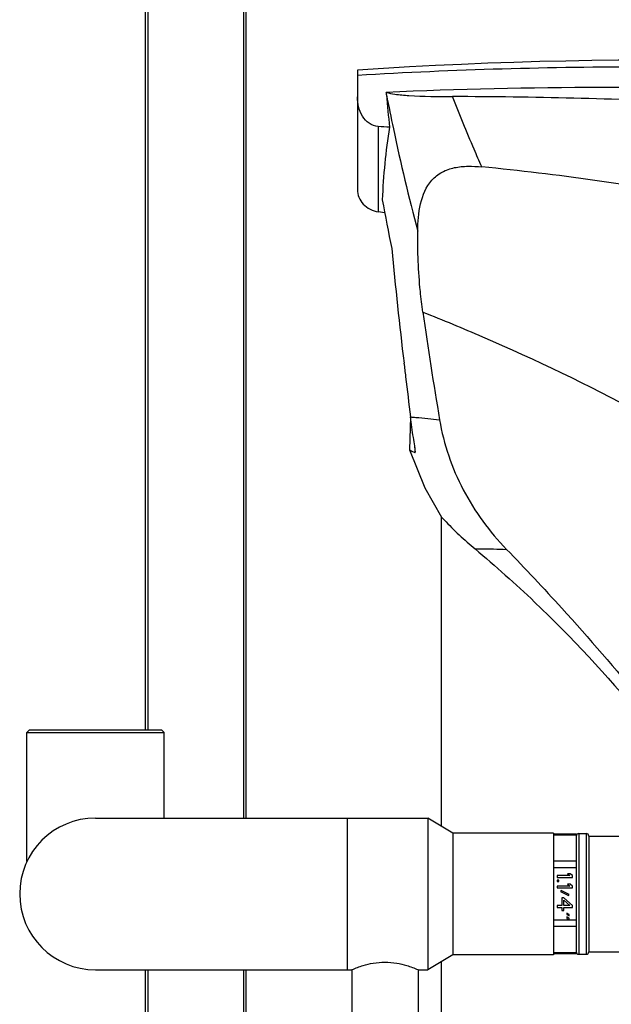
# Model space of a CAD drawing. Header units: millimetres. Extents: x 0 to 4000, y 0 to 3000.
# Tile 116 of 119: x 2467 to 2702, y 1925 to 2316. Entities that reach past the tile are written whole.
import ezdxf

# ---------------------------------------------------------------- set-up
doc = ezdxf.new("R2010")
doc.units = ezdxf.units.MM
doc.header["$LTSCALE"] = 219.99956
doc.layers.get('0').update_dxf_attribs({"linetype": 'CONTINUOUS'})

msp = doc.modelspace()

# ---------------------------------------------------------------- linework, layer by layer
at = {"color": 7, "linetype": 'CONTINUOUS'}
for p, q in [((2517.27, 2737.78), (2517.27, 2034.03)), ((2557.27, 2737.78), (2557.27, 1999.03)), ((2601.55, 2296.24), (2601.55, 2248.77)), ((2612.39, 2239.58), (2609.86, 2239.97)), ((2612.39, 2239.58), (2609.86, 2239.97)), ((2622.6, 2158.46), (2622.25, 2145.36)), ((2622.25, 2145.36), (2623.18, 2144.89)), ((2623.18, 2144.89), (2624.32, 2144.31)), ((2624.42, 2146.33), (2624.37, 2144.31)), ((2624.42, 2146.33), (2624.37, 2144.31)), ((2634.99, 1995.73), (2634.99, 2118.66)), ((2634.99, 2118.66), (2635, 2118.65)), ((2471.24, 2034.03), (2470.24, 2033.03)), ((2470.24, 1981.78), (2470.24, 2033.03)), ((2470.24, 2033.03), (2524.74, 2033.03)), ((2471.24, 2034.03), (2523.74, 2034.03)), ((2523.74, 2034.03), (2524.74, 2033.03)), ((2524.74, 1999.03), (2524.74, 2033.03)), ((2497.49, 1999.03), (2629.49, 1999.03)), ((2629.49, 1999.03), (2629.49, 1938.73)), ((2639.49, 1993.03), (2629.49, 1999.03)), ((2639.49, 1993.03), (2639.49, 1944.73)), ((2679.49, 1993.03), (2639.49, 1993.03)), ((2679.49, 1993.03), (2679.49, 1944.73)), ((2688.49, 1992.66), (2679.49, 1992.66)), ((2688.49, 1992.66), (2688.49, 1945.1)), ((2689.49, 1992.88), (2692.49, 1992.88)), ((2693.49, 1991.88), (2693.49, 1945.88)), ((2693.49, 1991.88), (2710.49, 1991.88)), ((2686.1, 1976.88), (2685.08, 1976.88)), ((2685.08, 1976.88), (2685.97, 1976.13)), ((2686.99, 1976.13), (2686.1, 1976.88)), ((2685.97, 1976.13), (2680.99, 1976.13)), ((2680.99, 1976.13), (2680.99, 1975.38)), ((2680.99, 1975.38), (2686.99, 1975.38)), ((2681.63, 1974.38), (2680.99, 1974.38)), ((2680.99, 1974.38), (2680.99, 1973.76)), ((2680.99, 1973.76), (2681.63, 1973.76)), ((2681.63, 1973.76), (2681.63, 1974.38)), ((2686.1, 1972.76), (2685.08, 1972.76)), ((2685.08, 1972.76), (2685.97, 1972.01)), ((2686.99, 1972.01), (2686.1, 1972.76)), ((2686.99, 1975.38), (2686.99, 1976.13)), ((2685.97, 1972.01), (2680.99, 1972.01)), ((2680.99, 1972.01), (2680.99, 1971.26)), ((2680.99, 1971.26), (2686.99, 1971.26)), ((2682.52, 1970.26), (2682.27, 1969.88)), ((2682.27, 1969.88), (2685.46, 1968.26)), ((2685.71, 1968.63), (2682.52, 1970.26)), ((2685.46, 1968.26), (2685.71, 1968.63)), ((2686.99, 1971.26), (2686.99, 1972.01)), ((2683.54, 1967.26), (2682.78, 1967.26)), ((2682.78, 1967.26), (2682.78, 1964.26)), ((2686.99, 1964.26), (2683.54, 1967.26)), ((2683.54, 1966.38), (2685.97, 1964.26)), ((2683.54, 1964.26), (2683.54, 1966.38)), ((2682.78, 1964.26), (2680.99, 1964.26)), ((2680.99, 1964.26), (2680.99, 1963.51)), ((2680.99, 1963.51), (2682.78, 1963.51)), ((2682.78, 1963.51), (2682.78, 1962.26)), ((2682.78, 1962.26), (2683.54, 1962.26)), ((2685.97, 1964.26), (2683.54, 1964.26)), ((2683.54, 1963.51), (2686.99, 1963.51)), ((2683.54, 1962.26), (2683.54, 1963.51)), ((2685.71, 1960.76), (2684.82, 1961.26)), ((2684.82, 1961.26), (2684.82, 1960.63)), ((2684.82, 1960.63), (2685.71, 1960.13)), ((2685.71, 1960.13), (2685.71, 1960.76)), ((2686.99, 1963.51), (2686.99, 1964.26)), ((2685.71, 1959.26), (2684.82, 1959.76)), ((2684.82, 1959.76), (2684.82, 1959.13)), ((2684.82, 1959.13), (2685.71, 1958.63)), ((2685.71, 1958.63), (2685.71, 1959.26)), ((2688.49, 1945.1), (2679.49, 1945.1)), ((2689.49, 1944.88), (2692.49, 1944.88)), ((2693.49, 1945.88), (2708.49, 1945.88)), ((2639.49, 1944.73), (2629.49, 1938.73)), ((2634.99, 1836.78), (2634.99, 1942.03)), ((2679.49, 1944.73), (2639.49, 1944.73)), ((2497.49, 1938.73), (2599.29, 1938.73)), ((2517.27, 1938.73), (2517.27, 1774.93)), ((2557.27, 1938.73), (2557.27, 1774.93)), ((2599.29, 1938.73), (2599.42, 1938.79)), ((2599.29, 1938.73), (2599.29, 1903.27)), ((2625.56, 1938.79), (2625.69, 1938.73)), ((2625.69, 1938.73), (2625.69, 1903.27)), ((2625.69, 1938.73), (2629.49, 1938.73))]:
    msp.add_line(p, q, dxfattribs=at)
at = {"color": 9, "linetype": 'CONTINUOUS'}
for p, q in [((2518.27, 2733.78), (2518.27, 2034.03)), ((2556.27, 2733.78), (2556.27, 1999.03)), ((2609.86, 2273.86), (2609.86, 2239.97)), ((2597.49, 1999.03), (2597.49, 1938.73)), ((2688.49, 1992.26), (2679.49, 1992.26)), ((2689.49, 1992.88), (2689.49, 1944.88)), ((2692.49, 1992.88), (2692.49, 1944.88)), ((2688.49, 1981.87), (2679.49, 1981.87)), ((2688.49, 1979.27), (2679.49, 1979.27)), ((2688.49, 1958.49), (2679.49, 1958.49)), ((2688.49, 1955.89), (2679.49, 1955.89)), ((2688.49, 1945.5), (2679.49, 1945.5)), ((2518.27, 1938.73), (2518.27, 1774.93)), ((2556.27, 1938.73), (2556.27, 1774.93))]:
    msp.add_line(p, q, dxfattribs=at)
at = {"color": 7, "linetype": 'CONTINUOUS'}
for points in [[(2622.25, 2145.36), (2628.28, 2130.2), (2634.99, 2118.66)], [(2622.25, 2145.36), (2622.49, 2145.25), (2623.18, 2144.89)]]:
    msp.add_lwpolyline(points, dxfattribs=at)
for centre, radius, start, end in [((2720.11, 550.26), 1750, 83.02495, 93.8846), ((4314.9, 2435.28), 1708.29, 184.99828, 185.4322), ((2509.66, 801.18), 1476.09, 85.93546, 86.10786), ((2866.19, 2233.94), 255, 171.0614, 177.5714), ((3254.96, 2361.69), 654.08, 190.29981, 192.02804), ((4287.25, 2379.63), 1679.11, 185.27079, 186.8341), ((4197.97, 2421.58), 1585.94, 188.02677, 189.59279), ((2497.49, 1968.88), 30.15, 90, 270), ((2689.49, 1991.88), 1, 90, 180), ((2692.49, 1991.88), 1, 0, 90), ((2689.49, 1945.88), 1, 180, 270), ((2692.49, 1945.88), 1, 270, 360)]:
    msp.add_arc(centre, radius, start, end, dxfattribs=at)
for points, knots in [([(2909.46, 2287.66), (2883.88, 2290.33), (2819.73, 2295.68), (2716.95, 2298.66), (2639.9, 2296.42), (2601.55, 2294.18)], [0, 0, 0, 0, 0.25026, 0.626231, 1, 1, 1, 1]), ([(2842.19, 2283.84), (2823.11, 2285.38), (2775.31, 2288.42), (2698.86, 2289.97), (2641.56, 2288.69), (2613.03, 2287.41)], [0, 0, 0, 0, 0.250484, 0.626372, 1, 1, 1, 1]), ([(2609.86, 2273.86), (2608.57, 2273.95), (2605.98, 2274.89), (2603.31, 2277.92), (2601.85, 2281.64), (2601.55, 2284.3), (2601.55, 2285.62)], [0, 0, 0, 0, 0.247003, 0.496077, 0.747387, 1, 1, 1, 1]), ([(2613.03, 2287.41), (2614.13, 2287.09), (2617.14, 2286.57), (2625.92, 2285.82), (2633.6, 2285.76), (2639.38, 2285.75)], [0, 0, 0, 0, 0.130067, 0.344409, 1, 1, 1, 1]), ([(2835.09, 2277.17), (2801.98, 2279.86), (2736.79, 2284.02), (2671.47, 2285.71), (2639.38, 2285.75)], [0, 0, 0, 0, 0.508645, 1, 1, 1, 1]), ([(2625.51, 2232.3), (2625.54, 2235.93), (2626.05, 2243.02), (2629.52, 2251.61), (2635.09, 2256.03), (2640.16, 2257.73), (2645.56, 2258.19), (2649.19, 2257.99), (2651.02, 2257.81)], [0, 0, 0, 0, 0.255474, 0.499968, 0.621127, 0.744328, 0.87081, 1, 1, 1, 1]), ([(2774.89, 2238.62), (2763.49, 2241.02), (2722.45, 2249.05), (2680.98, 2254.85), (2650.97, 2257.82)], [0, 0, 0, 0, 0.278572, 1, 1, 1, 1]), ([(2601.55, 2248.77), (2601.55, 2246.71), (2603.41, 2242.31), (2607.64, 2240.31), (2609.86, 2239.97)], [0, 0, 0, 0, 0.477529, 1, 1, 1, 1]), ([(2627.57, 2200.12), (2627.18, 2202.85), (2625.86, 2213.53), (2625.45, 2224.31), (2625.51, 2232.31)], [0, 0, 0, 0, 0.256533, 1, 1, 1, 1]), ([(2620.06, 2179.84), (2620.27, 2178.04), (2621.12, 2170.91), (2621.99, 2163.79), (2622.62, 2158.46)], [0, 0, 0, 0, 0.252459, 1, 1, 1, 1]), ([(2624.57, 2144.7), (2624.58, 2145.43), (2624.27, 2147.29), (2623.54, 2151.86), (2622.95, 2155.72), (2622.62, 2158.46)], [0, 0, 0, 0, 0.159117, 0.403667, 1, 1, 1, 1]), ([(2634.21, 2157.29), (2635.84, 2147.64), (2642.28, 2128.8), (2654.02, 2112.82), (2660.81, 2105.82)], [0, 0, 0, 0, 0.500869, 1, 1, 1, 1]), ([(2624.37, 2144.31), (2624.46, 2144.29), (2624.58, 2144.49), (2624.57, 2144.63), (2624.57, 2144.7)], [0, 0, 0, 0, 0.562324, 1, 1, 1, 1]), ([(2635, 2118.65), (2635.35, 2118.27), (2639.48, 2113.75), (2643.99, 2109.56), (2648.31, 2105.97)], [0, 0, 0, 0, 0.083356, 1, 1, 1, 1]), ([(2648.31, 2105.97), (2656.44, 2099.21), (2694.72, 2064.99), (2727.52, 2024.87), (2750.67, 1991.34)], [0, 0, 0, 0, 0.205947, 1, 1, 1, 1]), ([(2660.8, 2105.81), (2668.25, 2098.12), (2697.68, 2066.83), (2724.96, 2033.51), (2744.16, 2007.59)], [0, 0, 0, 0, 0.249152, 1, 1, 1, 1]), ([(2599.42, 1938.79), (2600.85, 1939.41), (2603.6, 1940.45), (2607.99, 1941.51), (2612.49, 1941.91), (2616.99, 1941.51), (2621.38, 1940.45), (2624.13, 1939.41), (2625.56, 1938.79)], [0, 0, 0, 0, 0.173667, 0.326355, 0.5, 0.673645, 0.826333, 1, 1, 1, 1])]:
    msp.add_open_spline(points, degree=3, knots=knots, dxfattribs=at)
msp.add_open_spline([(2613.11, 2286.44), (2613.09, 2286.76), (2613.06, 2287.08), (2613.03, 2287.41)], degree=3, dxfattribs=at)
at = {"color": 9, "linetype": 'CONTINUOUS'}
for points, knots in [([(2613.11, 2286.44), (2613.98, 2281.92), (2617.65, 2263.78), (2621.96, 2245.76), (2625.51, 2232.31)], [0, 0, 0, 0, 0.248485, 1, 1, 1, 1]), ([(2650.97, 2257.82), (2649.95, 2260.14), (2645.94, 2269.39), (2642.13, 2278.72), (2639.38, 2285.75)], [0, 0, 0, 0, 0.25167, 1, 1, 1, 1]), ([(2627.57, 2200.13), (2635.5, 2196.98), (2664.69, 2184.9), (2693.18, 2171.14), (2713.55, 2160.33)], [0, 0, 0, 0, 0.270025, 1, 1, 1, 1]), ([(2622.63, 2158.46), (2623.35, 2158.39), (2627.21, 2158.06), (2631.06, 2157.65), (2634.21, 2157.29)], [0, 0, 0, 0, 0.184449, 1, 1, 1, 1]), ([(2648.31, 2105.97), (2649.05, 2105.98), (2653.22, 2106.02), (2657.39, 2105.95), (2660.81, 2105.82)], [0, 0, 0, 0, 0.178559, 1, 1, 1, 1])]:
    msp.add_open_spline(points, degree=3, knots=knots, dxfattribs=at)

doc.saveas('drawing.dxf')
